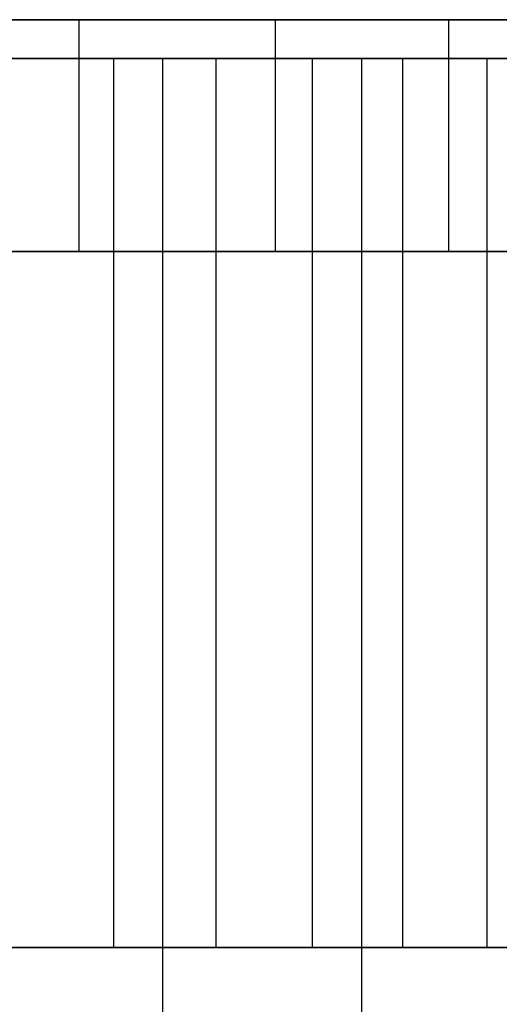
# Model space of a CAD drawing. Extents: x 0.04 to 7.12, y 0.02 to 2.11.
# Tile 14 of 17: x 5.04 to 5.53, y 1.1 to 2.11. Entities that reach past the tile are written whole.
import ezdxf

# ---------------------------------------------------------------- set-up
doc = ezdxf.new("R2010")
doc.units = 0
doc.header["$MEASUREMENT"] = 0
doc.layers.get('0').update_dxf_attribs({"color": 13, "linetype": 'CONTINUOUS'})

# ---------------------------------------------------------------- blocks, each defined once
blk = doc.blocks.new('LAMPA_KINKIET__REDNI_M_STL')
at = {"color": 0}
for p, q in [((4.8776, 2.1075, 1.604), (5.098, 2.1075, 1.7681)), ((5.098, 2.1075, 5.3894), (4.8776, 2.1075, 5.5535)), ((5.098, 2.1075, 5.3894), (4.8776, 2.1075, 5.5535)), ((4.8776, 2.1075, 1.604), (5.098, 2.1075, 1.7681)), ((5.098, 2.1075, 1.7681), (5.098, 1.8713, 1.7681)), ((5.098, 2.1075, 1.7681), (5.298, 2.1075, 1.9567)), ((5.098, 2.1075, 1.7681), (5.098, 1.8713, 1.7681)), ((5.298, 2.1075, 5.2007), (5.098, 2.1075, 5.3894)), ((5.098, 2.1075, 5.3894), (5.098, 1.8713, 5.3894)), ((5.098, 2.1075, 5.3894), (5.098, 1.8713, 5.3894)), ((5.298, 2.1075, 5.2007), (5.098, 2.1075, 5.3894)), ((5.098, 2.1075, 1.7681), (5.298, 2.1075, 1.9567)), ((5.298, 2.1075, 1.9567), (5.298, 1.8713, 1.9567)), ((5.298, 2.1075, 1.9567), (5.4746, 2.1075, 2.1673)), ((5.298, 2.1075, 1.9567), (5.298, 1.8713, 1.9567)), ((5.4746, 2.1075, 4.9902), (5.298, 2.1075, 5.2007)), ((5.298, 2.1075, 5.2007), (5.298, 1.8713, 5.2007)), ((5.298, 2.1075, 5.2007), (5.298, 1.8713, 5.2007)), ((5.4746, 2.1075, 4.9902), (5.298, 2.1075, 5.2007)), ((5.298, 2.1075, 1.9567), (5.4746, 2.1075, 2.1673)), ((5.4746, 2.1075, 2.1673), (5.4746, 1.8713, 2.1673)), ((5.4746, 2.1075, 2.1673), (5.6257, 2.1075, 2.3969)), ((5.4746, 2.1075, 2.1673), (5.4746, 1.8713, 2.1673)), ((5.6257, 2.1075, 4.7605), (5.4746, 2.1075, 4.9902)), ((5.4746, 2.1075, 4.9902), (5.4746, 1.8713, 4.9902)), ((5.4746, 2.1075, 4.9902), (5.4746, 1.8713, 4.9902)), ((5.6257, 2.1075, 4.7605), (5.4746, 2.1075, 4.9902)), ((5.4746, 2.1075, 2.1673), (5.6257, 2.1075, 2.3969)), ((4.9094, 2.0681, 1.6032), (5.1337, 2.0681, 1.7744)), ((4.9094, 2.0681, 1.6032), (5.1337, 2.0681, 1.7744)), ((5.1834, 2.0681, 5.4442), (4.9593, 2.0681, 5.6156)), ((4.9593, 2.0681, 1.5419), (5.1834, 2.0681, 1.7133)), ((4.9593, 2.0681, 1.5419), (5.1834, 2.0681, 1.7133)), ((5.1834, 2.0681, 5.4442), (4.9593, 2.0681, 5.6156)), ((5.2378, 2.0681, 5.2878), (5.0241, 2.0681, 5.472)), ((5.2378, 2.0681, 5.2878), (5.0241, 2.0681, 5.472)), ((5.1337, 2.0681, 1.7744), (5.3362, 2.0681, 1.971)), ((5.1337, 1.1626, 1.7744), (5.1337, 2.0681, 1.7744)), ((5.1337, 1.1626, 1.7744), (5.1337, 2.0681, 1.7744)), ((5.1337, 2.0681, 1.7744), (5.3362, 2.0681, 1.971)), ((5.1834, 1.0839, 5.4442), (5.1834, 2.0681, 5.4442)), ((5.3864, 2.0681, 5.2482), (5.1834, 2.0681, 5.4442)), ((5.1834, 1.0839, 5.4442), (5.1834, 2.0681, 5.4442)), ((5.1834, 1.0839, 1.7133), (5.1834, 2.0681, 1.7133)), ((5.1834, 2.0681, 1.7133), (5.3864, 2.0681, 1.9093)), ((5.1834, 1.0839, 1.7133), (5.1834, 2.0681, 1.7133)), ((5.3864, 2.0681, 5.2482), (5.1834, 2.0681, 5.4442)), ((5.1834, 2.0681, 1.7133), (5.3864, 2.0681, 1.9093)), ((5.4283, 2.0681, 5.0795), (5.2378, 2.0681, 5.2878)), ((5.2378, 1.1626, 5.2878), (5.2378, 2.0681, 5.2878)), ((5.4283, 2.0681, 5.0795), (5.2378, 2.0681, 5.2878)), ((5.2378, 1.1626, 5.2878), (5.2378, 2.0681, 5.2878)), ((5.3362, 2.0681, 1.971), (5.514, 2.0681, 2.1901)), ((5.3362, 1.1626, 1.971), (5.3362, 2.0681, 1.971)), ((5.3362, 1.1626, 1.971), (5.3362, 2.0681, 1.971)), ((5.3362, 2.0681, 1.971), (5.514, 2.0681, 2.1901)), ((5.3864, 1.0839, 5.2482), (5.3864, 2.0681, 5.2482)), ((5.5656, 2.0681, 5.0303), (5.3864, 2.0681, 5.2482)), ((5.3864, 1.0839, 5.2482), (5.3864, 2.0681, 5.2482)), ((5.3864, 1.0839, 1.9093), (5.3864, 2.0681, 1.9093)), ((5.3864, 2.0681, 1.9093), (5.5656, 2.0681, 2.1271)), ((5.3864, 1.0839, 1.9093), (5.3864, 2.0681, 1.9093)), ((5.5656, 2.0681, 5.0303), (5.3864, 2.0681, 5.2482)), ((5.3864, 2.0681, 1.9093), (5.5656, 2.0681, 2.1271)), ((5.5929, 2.0681, 4.8502), (5.4283, 2.0681, 5.0795)), ((5.4283, 1.1626, 5.0795), (5.4283, 2.0681, 5.0795)), ((5.5929, 2.0681, 4.8502), (5.4283, 2.0681, 5.0795)), ((5.4283, 1.1626, 5.0795), (5.4283, 2.0681, 5.0795)), ((5.514, 2.0681, 2.1901), (5.6646, 2.0681, 2.4288)), ((5.514, 1.1626, 2.1901), (5.514, 2.0681, 2.1901)), ((5.514, 1.1626, 2.1901), (5.514, 2.0681, 2.1901)), ((5.514, 2.0681, 2.1901), (5.6646, 2.0681, 2.4288)), ((5.098, 1.8713, 1.7681), (4.8776, 1.8713, 1.604)), ((4.8776, 1.8713, 5.5535), (5.098, 1.8713, 5.3894)), ((5.098, 1.8713, 1.7681), (4.8776, 1.8713, 1.604)), ((4.8776, 1.8713, 5.5535), (5.098, 1.8713, 5.3894)), ((5.298, 1.8713, 1.9567), (5.098, 1.8713, 1.7681)), ((5.098, 1.8713, 5.3894), (5.298, 1.8713, 5.2007)), ((5.298, 1.8713, 1.9567), (5.098, 1.8713, 1.7681)), ((5.098, 1.8713, 5.3894), (5.298, 1.8713, 5.2007)), ((5.4746, 1.8713, 2.1673), (5.298, 1.8713, 1.9567)), ((5.298, 1.8713, 5.2007), (5.4746, 1.8713, 4.9902)), ((5.4746, 1.8713, 2.1673), (5.298, 1.8713, 1.9567)), ((5.298, 1.8713, 5.2007), (5.4746, 1.8713, 4.9902)), ((5.6257, 1.8713, 2.3969), (5.4746, 1.8713, 2.1673)), ((5.4746, 1.8713, 4.9902), (5.6257, 1.8713, 4.7605)), ((5.6257, 1.8713, 2.3969), (5.4746, 1.8713, 2.1673)), ((5.4746, 1.8713, 4.9902), (5.6257, 1.8713, 4.7605)), ((4.9094, 1.1626, 1.6032), (5.1337, 1.1626, 1.7744)), ((4.9094, 1.1626, 1.6032), (5.1337, 1.1626, 1.7744)), ((5.2378, 1.1626, 5.2878), (5.0241, 1.1626, 5.472)), ((5.2378, 1.1626, 5.2878), (5.0241, 1.1626, 5.472)), ((5.1337, 1.1626, 1.7744), (5.3362, 1.1626, 1.971)), ((5.1337, 1.1626, 1.7744), (5.3362, 1.1626, 1.971)), ((5.4283, 1.1626, 5.0795), (5.2378, 1.1626, 5.2878)), ((5.4283, 1.1626, 5.0795), (5.2378, 1.1626, 5.2878)), ((5.3362, 1.1626, 1.971), (5.514, 1.1626, 2.1901)), ((5.3362, 1.1626, 1.971), (5.514, 1.1626, 2.1901)), ((5.5929, 1.1626, 4.8502), (5.4283, 1.1626, 5.0795)), ((5.5929, 1.1626, 4.8502), (5.4283, 1.1626, 5.0795)), ((5.514, 1.1626, 2.1901), (5.6646, 1.1626, 2.4288)), ((5.514, 1.1626, 2.1901), (5.6646, 1.1626, 2.4288))]:
    blk.add_line(p, q, dxfattribs=at)

msp = doc.modelspace()

# ---------------------------------------------------------------- block references
at = {"color": 0}
msp.add_blockref('LAMPA_KINKIET__REDNI_M_STL', (0, 0), dxfattribs=at)

doc.saveas('drawing.dxf')
